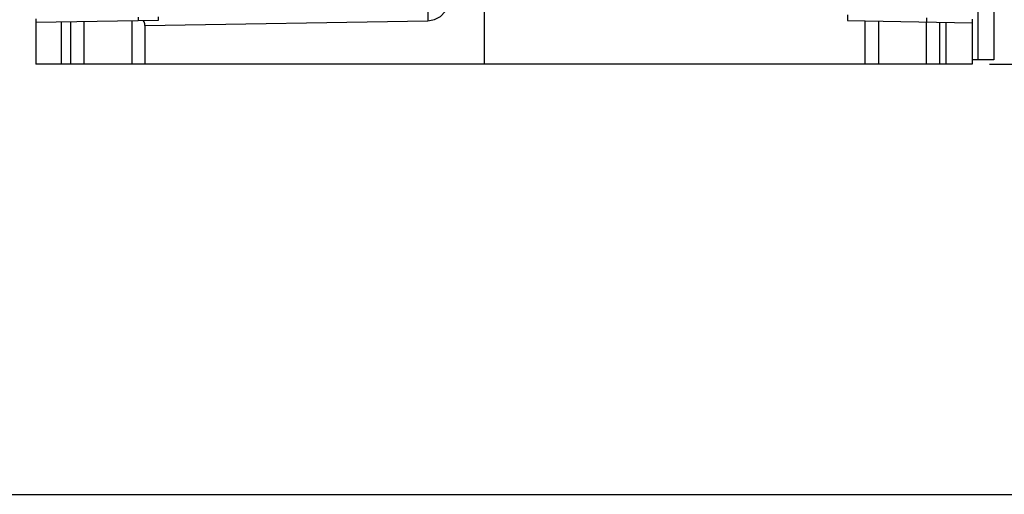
# Model space of a CAD drawing. Extents: x 101 to 1769, y -117 to 553.
# Tile 40 of 60: x 1286 to 1399, y -117 to -63. Entities that reach past the tile are written whole.
import ezdxf

# ---------------------------------------------------------------- set-up
doc = ezdxf.new("R2010")
doc.units = 0
doc.header["$LTSCALE"] = 23.1
doc.header["$MEASUREMENT"] = 0
doc.layers.get('0').update_dxf_attribs({"linetype": 'CONTINUOUS'})
doc.layers.get('Defpoints').update_dxf_attribs({"linetype": 'CONTINUOUS'})
doc.layers.add('AM_5', color=3, linetype='CONTINUOUS', lineweight=15)
doc.dimstyles.get("Standard").update_dxf_attribs({"dimtxt": 3, "dimasz": 2.5, "dimexe": 2, "dimexo": 2, "dimgap": 0.5, "dimtad": 1, "dimdec": 1, "dimzin": 0, "dimdsep": 46, "dimtxsty": 'Standard', "dimcen": 3, "dimadec": 0, "dimazin": 0, "dimtfac": 1, "dimtdec": 1, "dimtofl": 0, "dimtmove": 1, "dimatfit": 3, "dimfxl": 0, "dimtolj": 1, "dimtzin": 0, "dimarcsym": 0})

# ---------------------------------------------------------------- blocks, each defined once
blk = doc.blocks.new('*D15')
at = {"layer": 'AM_5', "color": 0, "lineweight": -2}
for p, q in [((1396.59, 138.17), (1423.5, 138.17)), ((1421.5, -65.33), (1421.5, 135.67)), ((1397.05, -67.83), (1423.5, -67.83))]:
    blk.add_line(p, q, dxfattribs=at)
at = {"layer": 'AM_5', "color": 0}
for points in [[(1421.08, 135.67), (1421.92, 135.67), (1421.5, 138.17)], [(1421.08, -65.33), (1421.92, -65.33), (1421.5, -67.83)]]:
    blk.add_solid(points, dxfattribs=at)
at = {"layer": 'Defpoints', "color": 0}
for p in [(1394.59, 138.17), (1421.5, 138.17), (1395.05, -67.83)]:
    blk.add_point(p, dxfattribs=at)
at = {"layer": 'AM_5', "color": 0, "insert": (1419.5, 35.17), "char_height": 3, "attachment_point": 5, "rotation": 90}
blk.add_mtext('\\A1;206.0(8.11)', dxfattribs=at)

msp = doc.modelspace()

# ---------------------------------------------------------------- linework, layer by layer
at = {"color": 7, "linetype": 'Continuous'}
for p, q in [((1397.55, -5.33), (1397.55, -67.33)), ((1395.72, -56.33), (1395.72, -67.33)), ((1339.05, -59.67), (1339.05, -67.83)), ((1287.55, -62.64), (1287.55, -67.83)), ((1287.55, -63.03), (1301.65, -62.78)), ((1290.47, -62.98), (1290.47, -67.83)), ((1291.6, -67.83), (1291.6, -62.96)), ((1293.1, -67.83), (1293.1, -62.93)), ((1298.6, -62.83), (1298.6, -67.83)), ((1299.37, -62.82), (1299.37, -62.43)), ((1300.1, -63.42), (1332.57, -62.85)), ((1301.65, -62.78), (1301.65, -62.39)), ((1380.75, -62.19), (1380.75, -62.83)), ((1380.75, -62.83), (1395.05, -63.08)), ((1382.8, -67.83), (1382.8, -62.86)), ((1384.3, -62.89), (1384.3, -67.83)), ((1389.8, -62.99), (1389.8, -67.83)), ((1389.88, -62.99), (1389.88, -62.51)), ((1391.3, -63.01), (1391.3, -67.83)), ((1392.05, -63.02), (1392.05, -67.83)), ((1395.05, -62.69), (1395.05, -67.83)), ((1300.1, -63.42), (1300.1, -67.83)), ((1395.05, -67.83), (1287.55, -67.83)), ((1397.55, -67.33), (1395.05, -67.33)), ((1215.27, -117.24), (1769.25, -117.24))]:
    msp.add_line(p, q, dxfattribs=at)
for points in [[(1332.57, -62.85), (1333.33, -62.72), (1334.02, -62.36), (1334.55, -61.81), (1334.9, -61.12), (1335.02, -60.35)], [(1332.57, -61.85), (1332.56, -61.99), (1332.56, -62.35), (1332.57, -62.85)], [(1300.1, -63.42), (1300.07, -63.21), (1300, -63), (1299.89, -62.81)]]:
    msp.add_lwpolyline(points, dxfattribs=at)

# ---------------------------------------------------------------- dimensions: what is measured, and where the dimension line sits
at = {"layer": 'AM_5', "color": 7}
dim = msp.add_linear_dim(base=(1421.5, 138.17), p1=(1395.05, -67.83), p2=(1394.59, 138.17), angle=90, text='<>(8.11)', dimstyle='Standard', dxfattribs=at)
dim.commit()
dim.dimension.update_dxf_attribs({"geometry": '*D15', "text_midpoint": (1419.5, 35.17)})

doc.saveas('drawing.dxf')
